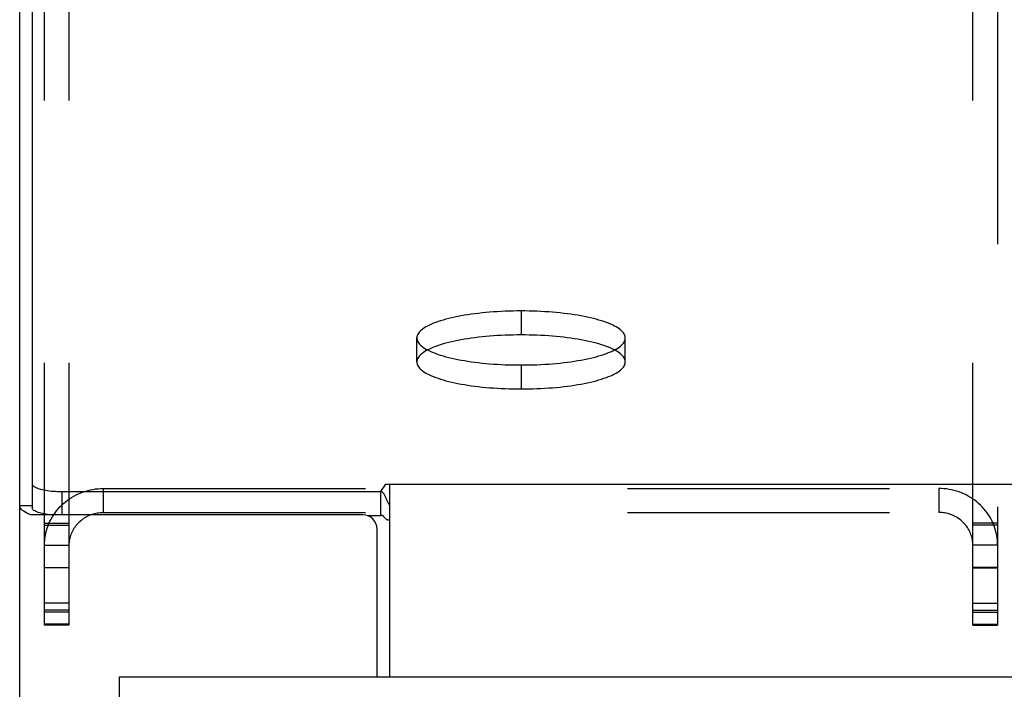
# Model space of a CAD drawing. Header units: inches. Extents: x 0 to 200, y 0 to 129.
# Tile 38 of 82: x 38.82 to 42.95, y 92.84 to 95.65. Entities that reach past the tile are written whole.
import ezdxf

# ---------------------------------------------------------------- set-up
doc = ezdxf.new("R2010")
doc.units = ezdxf.units.IN
doc.header["$LTSCALE"] = 11
doc.header["$MEASUREMENT"] = 0
doc.linetypes.add('HIDDEN', pattern=[0.2, 0.1, -0.1])
doc.layers.get('0').update_dxf_attribs({"linetype": 'CONTINUOUS'})
doc.layers.add('DEFAULT_2', color=8, linetype='HIDDEN')
doc.layers.add('LEFT_DOOR_ASSEMBLY', color=7, linetype='CONTINUOUS')

msp = doc.modelspace()

# ---------------------------------------------------------------- linework, layer by layer
at = {"color": 7, "linetype": 'Continuous'}
for p, q in [((38.8709, 98.4371), (38.8709, 93.5997)), ((40.3344, 93.6678), (40.3558, 93.6991)), ((40.3558, 93.6991), (85.282, 93.6991)), ((40.3714, 93.6991), (40.3714, 92.8906)), ((38.9959, 93.6678), (38.9959, 93.5704)), ((38.9959, 93.6678), (40.3344, 93.6678)), ((40.3344, 93.5673), (40.3344, 93.6678)), ((38.8189, 93.6086), (38.8709, 93.6086))]:
    msp.add_line(p, q, dxfattribs=at)
at = {"color": 3, "linetype": 'Continuous'}
for p, q in [((38.8189, 33.7445), (38.8189, 98.3422)), ((40.2584, 93.5704), (38.8643, 93.5704)), ((40.2772, 93.5673), (40.3344, 93.5673)), ((40.3184, 92.8906), (40.3184, 93.5104))]:
    msp.add_line(p, q, dxfattribs=at)
at = {"color": 7, "linetype": 'Continuous'}
for points in [[(38.8709, 93.7001), (38.8712, 93.6978), (38.8722, 93.6955), (38.8738, 93.6933), (38.876, 93.691), (38.8788, 93.6888), (38.8822, 93.6867), (38.8862, 93.6846), (38.8908, 93.6826), (38.8958, 93.6807), (38.9014, 93.679), (38.9075, 93.6773), (38.9141, 93.6757), (38.921, 93.6742), (38.9283, 93.6729), (38.936, 93.6717), (38.944, 93.6707), (38.9522, 93.6698), (38.9607, 93.6691), (38.9693, 93.6685), (38.9781, 93.6681), (38.987, 93.6679), (38.9959, 93.6678)], [(40.3569, 93.6389), (40.3555, 93.6422), (40.3541, 93.6453), (40.3526, 93.6484), (40.3512, 93.6512), (40.3497, 93.6539), (40.3482, 93.6564), (40.3465, 93.6588), (40.3448, 93.661), (40.343, 93.663), (40.3411, 93.6646), (40.3393, 93.6658), (40.3376, 93.6667), (40.336, 93.6674), (40.3344, 93.6678)], [(40.3714, 93.6107), (40.3699, 93.6126), (40.3684, 93.6148), (40.3669, 93.6172), (40.3655, 93.6199), (40.364, 93.6229), (40.3625, 93.626), (40.3611, 93.6291), (40.3597, 93.6324), (40.3569, 93.6389)]]:
    msp.add_lwpolyline(points, dxfattribs=at)
at = {"color": 3, "linetype": 'Continuous'}
for points in [[(38.8643, 93.5704), (38.8559, 93.5738), (38.8484, 93.5773), (38.8416, 93.5809), (38.8357, 93.5846), (38.8306, 93.5885), (38.8264, 93.5924), (38.8232, 93.5964), (38.8208, 93.6004), (38.8194, 93.6045), (38.8189, 93.6086)], [(38.9429, 93.5704), (38.936, 93.5713), (38.9283, 93.5725), (38.921, 93.5738), (38.9141, 93.5752), (38.9075, 93.5768), (38.9014, 93.5785), (38.8958, 93.5803), (38.8908, 93.5822), (38.8862, 93.5842), (38.8822, 93.5862), (38.8788, 93.5884), (38.876, 93.5906), (38.8738, 93.5928), (38.8722, 93.5951), (38.8712, 93.5974), (38.8709, 93.5997)], [(40.3488, 93.5601), (40.3476, 93.5615), (40.3463, 93.5628), (40.345, 93.564), (40.3437, 93.5651), (40.3423, 93.566), (40.3409, 93.5668), (40.3395, 93.5673), (40.3381, 93.5676), (40.3368, 93.5676), (40.3356, 93.5675), (40.3344, 93.5673)], [(40.3714, 93.5476), (40.37, 93.5474), (40.3685, 93.5472), (40.3668, 93.5473), (40.3651, 93.5475), (40.3634, 93.5479), (40.3617, 93.5486), (40.36, 93.5494), (40.3584, 93.5504), (40.3569, 93.5515), (40.3555, 93.5528), (40.3541, 93.5541), (40.3528, 93.5556), (40.3514, 93.5571), (40.3488, 93.5601)]]:
    msp.add_lwpolyline(points, dxfattribs=at)
msp.add_arc((40.2584, 93.5104), 0.06, 0, 90, dxfattribs=at)
at = {"layer": 'DEFAULT_2', "color": 8, "linetype": 'HIDDEN'}
for p, q in [((38.9229, 93.1071), (38.9229, 98.004)), ((39.0269, 93.1071), (39.0269, 98.004)), ((42.8189, 93.1071), (42.8189, 98.004)), ((42.9229, 98.004), (42.9229, 93.1071)), ((40.9229, 94.4245), (40.9229, 94.3241)), ((40.4854, 94.2108), (40.4854, 94.3113)), ((41.3604, 94.2108), (41.3604, 94.3113)), ((40.9229, 94.1981), (40.9229, 94.0976)), ((39.1694, 93.6804), (39.1694, 93.58)), ((39.1694, 93.6804), (42.6764, 93.6804)), ((42.6764, 93.6804), (42.6764, 93.58)), ((39.1694, 93.58), (42.6764, 93.58)), ((38.9229, 93.5348), (39.0269, 93.5348)), ((38.9229, 93.5263), (39.0269, 93.5263)), ((42.9229, 93.5348), (42.8189, 93.5348)), ((42.9229, 93.5263), (42.8189, 93.5263)), ((38.9229, 93.4423), (39.0269, 93.4423)), ((42.9229, 93.4423), (42.8189, 93.4423)), ((38.9229, 93.3495), (39.0269, 93.3495)), ((39.0269, 93.3472), (38.9229, 93.3472)), ((42.9229, 93.3495), (42.8189, 93.3495)), ((42.8189, 93.3472), (42.9229, 93.3472)), ((39.0269, 93.1998), (38.9229, 93.1998)), ((42.8189, 93.1998), (42.9229, 93.1998)), ((39.0269, 93.1704), (38.9229, 93.1704)), ((39.0269, 93.1619), (38.9229, 93.1619)), ((42.8189, 93.1704), (42.9229, 93.1704)), ((42.8189, 93.1619), (42.9229, 93.1619)), ((39.0269, 93.1114), (38.9229, 93.1114)), ((39.0269, 93.1071), (38.9229, 93.1071)), ((42.8189, 93.1114), (42.9229, 93.1114)), ((42.8189, 93.1071), (42.9229, 93.1071))]:
    msp.add_line(p, q, dxfattribs=at)
for points in [[(40.9229, 94.4245), (40.9061, 94.4245), (40.8894, 94.4242), (40.8727, 94.4238), (40.8561, 94.4232), (40.8396, 94.4225), (40.8232, 94.4216), (40.807, 94.4205), (40.7909, 94.4193), (40.775, 94.4179), (40.7594, 94.4163), (40.7439, 94.4146), (40.7288, 94.4128), (40.7139, 94.4108), (40.6993, 94.4086), (40.6851, 94.4063), (40.6712, 94.4039), (40.6577, 94.4014), (40.6446, 94.3987), (40.6318, 94.3958), (40.6195, 94.3929), (40.6077, 94.3898), (40.5963, 94.3866), (40.5854, 94.3833), (40.575, 94.38), (40.5651, 94.3765), (40.5557, 94.3729), (40.5469, 94.3692), (40.5386, 94.3654), (40.5308, 94.3615), (40.5237, 94.3576), (40.5171, 94.3536), (40.5112, 94.3496), (40.5058, 94.3455), (40.5011, 94.3413), (40.4969, 94.3371), (40.4934, 94.3329), (40.4905, 94.3286), (40.4883, 94.3243), (40.4867, 94.32), (40.4857, 94.3156), (40.4854, 94.3113)], [(41.3604, 94.3113), (41.3601, 94.3156), (41.3591, 94.32), (41.3575, 94.3243), (41.3553, 94.3286), (41.3524, 94.3329), (41.3489, 94.3371), (41.3448, 94.3413), (41.34, 94.3455), (41.3347, 94.3496), (41.3287, 94.3536), (41.3221, 94.3576), (41.315, 94.3615), (41.3073, 94.3654), (41.299, 94.3692), (41.2901, 94.3729), (41.2808, 94.3765), (41.2709, 94.38), (41.2604, 94.3833), (41.2495, 94.3866), (41.2381, 94.3898), (41.2263, 94.3929), (41.214, 94.3958), (41.2013, 94.3987), (41.1881, 94.4014), (41.1746, 94.4039), (41.1607, 94.4063), (41.1465, 94.4086), (41.1319, 94.4108), (41.117, 94.4128), (41.1019, 94.4146), (41.0865, 94.4163), (41.0708, 94.4179), (41.0549, 94.4193), (41.0388, 94.4205), (41.0226, 94.4216), (41.0062, 94.4225), (40.9897, 94.4232), (40.9731, 94.4238), (40.9564, 94.4242), (40.9397, 94.4245), (40.9229, 94.4245)], [(40.9229, 94.3241), (40.9061, 94.324), (40.8894, 94.3238), (40.8727, 94.3233), (40.8561, 94.3228), (40.8396, 94.322), (40.8232, 94.3211), (40.807, 94.32), (40.7909, 94.3188), (40.775, 94.3174), (40.7594, 94.3159), (40.7439, 94.3142), (40.7288, 94.3123), (40.7139, 94.3103), (40.6993, 94.3082), (40.6851, 94.3059), (40.6712, 94.3035), (40.6577, 94.3009), (40.6446, 94.2982), (40.6318, 94.2954), (40.6195, 94.2924), (40.6077, 94.2894), (40.5963, 94.2862), (40.5854, 94.2829), (40.575, 94.2795), (40.5651, 94.276), (40.5557, 94.2724), (40.5469, 94.2687), (40.5386, 94.2649), (40.5308, 94.2611), (40.5237, 94.2572), (40.5171, 94.2532), (40.5112, 94.2491), (40.5058, 94.245), (40.5011, 94.2409), (40.4969, 94.2366), (40.4934, 94.2324), (40.4905, 94.2281), (40.4883, 94.2238), (40.4867, 94.2195), (40.4857, 94.2152), (40.4854, 94.2108)], [(40.4854, 94.3113), (40.4857, 94.307), (40.4867, 94.3026), (40.4883, 94.2983), (40.4905, 94.294), (40.4934, 94.2897), (40.4969, 94.2855), (40.5011, 94.2813), (40.5058, 94.2771), (40.5112, 94.273), (40.5171, 94.269), (40.5237, 94.265), (40.5308, 94.2611), (40.5386, 94.2572), (40.5469, 94.2534), (40.5557, 94.2498), (40.5651, 94.2462), (40.575, 94.2427), (40.5854, 94.2393), (40.5963, 94.236), (40.6077, 94.2328), (40.6195, 94.2297), (40.6318, 94.2268), (40.6446, 94.2239), (40.6577, 94.2213), (40.6712, 94.2187), (40.6851, 94.2163), (40.6993, 94.214), (40.7139, 94.2118), (40.7288, 94.2098), (40.7439, 94.208), (40.7594, 94.2063), (40.775, 94.2047), (40.7909, 94.2033), (40.807, 94.2021), (40.8232, 94.2011), (40.8396, 94.2001), (40.8561, 94.1994), (40.8727, 94.1988), (40.8894, 94.1984), (40.9061, 94.1982), (40.9229, 94.1981)], [(41.3604, 94.2108), (41.3601, 94.2152), (41.3591, 94.2195), (41.3575, 94.2238), (41.3553, 94.2281), (41.3524, 94.2324), (41.3489, 94.2366), (41.3448, 94.2409), (41.34, 94.245), (41.3347, 94.2491), (41.3287, 94.2532), (41.3221, 94.2572), (41.315, 94.2611), (41.3073, 94.2649), (41.299, 94.2687), (41.2901, 94.2724), (41.2808, 94.276), (41.2709, 94.2795), (41.2604, 94.2829), (41.2495, 94.2862), (41.2381, 94.2894), (41.2263, 94.2924), (41.214, 94.2954), (41.2013, 94.2982), (41.1881, 94.3009), (41.1746, 94.3035), (41.1607, 94.3059), (41.1465, 94.3082), (41.1319, 94.3103), (41.117, 94.3123), (41.1019, 94.3142), (41.0865, 94.3159), (41.0708, 94.3174), (41.0549, 94.3188), (41.0388, 94.32), (41.0226, 94.3211), (41.0062, 94.322), (40.9897, 94.3228), (40.9731, 94.3233), (40.9564, 94.3238), (40.9397, 94.324), (40.9229, 94.3241)], [(40.9229, 94.1981), (40.9397, 94.1982), (40.9564, 94.1984), (40.9731, 94.1988), (40.9897, 94.1994), (41.0062, 94.2001), (41.0226, 94.2011), (41.0388, 94.2021), (41.0549, 94.2033), (41.0708, 94.2047), (41.0865, 94.2063), (41.1019, 94.208), (41.117, 94.2098), (41.1319, 94.2118), (41.1465, 94.214), (41.1607, 94.2163), (41.1746, 94.2187), (41.1881, 94.2213), (41.2013, 94.2239), (41.214, 94.2268), (41.2263, 94.2297), (41.2381, 94.2328), (41.2495, 94.236), (41.2604, 94.2393), (41.2709, 94.2427), (41.2808, 94.2462), (41.2901, 94.2498), (41.299, 94.2534), (41.3073, 94.2572), (41.315, 94.2611), (41.3221, 94.265), (41.3287, 94.269), (41.3347, 94.273), (41.34, 94.2771), (41.3448, 94.2813), (41.3489, 94.2855), (41.3524, 94.2897), (41.3553, 94.294), (41.3575, 94.2983), (41.3591, 94.3026), (41.3601, 94.307), (41.3604, 94.3113)], [(40.4854, 94.2108), (40.4857, 94.2065), (40.4867, 94.2022), (40.4883, 94.1979), (40.4905, 94.1936), (40.4934, 94.1893), (40.4969, 94.185), (40.5011, 94.1808), (40.5058, 94.1767), (40.5112, 94.1726), (40.5171, 94.1685), (40.5237, 94.1645), (40.5308, 94.1606), (40.5386, 94.1568), (40.5469, 94.153), (40.5557, 94.1493), (40.5651, 94.1457), (40.575, 94.1422), (40.5854, 94.1388), (40.5963, 94.1355), (40.6077, 94.1323), (40.6195, 94.1293), (40.6318, 94.1263), (40.6446, 94.1235), (40.6577, 94.1208), (40.6712, 94.1182), (40.6851, 94.1158), (40.6993, 94.1135), (40.7139, 94.1114), (40.7288, 94.1094), (40.7439, 94.1075), (40.7594, 94.1058), (40.775, 94.1043), (40.7909, 94.1029), (40.807, 94.1017), (40.8232, 94.1006), (40.8396, 94.0997), (40.8561, 94.0989), (40.8727, 94.0984), (40.8894, 94.0979), (40.9061, 94.0977), (40.9229, 94.0976)], [(40.9229, 94.0976), (40.9397, 94.0977), (40.9564, 94.0979), (40.9731, 94.0984), (40.9897, 94.0989), (41.0062, 94.0997), (41.0226, 94.1006), (41.0388, 94.1017), (41.0549, 94.1029), (41.0708, 94.1043), (41.0865, 94.1058), (41.1019, 94.1075), (41.117, 94.1094), (41.1319, 94.1114), (41.1465, 94.1135), (41.1607, 94.1158), (41.1746, 94.1182), (41.1881, 94.1208), (41.2013, 94.1235), (41.214, 94.1263), (41.2263, 94.1293), (41.2381, 94.1323), (41.2495, 94.1355), (41.2604, 94.1388), (41.2709, 94.1422), (41.2808, 94.1457), (41.2901, 94.1493), (41.299, 94.153), (41.3073, 94.1568), (41.315, 94.1606), (41.3221, 94.1645), (41.3287, 94.1685), (41.3347, 94.1726), (41.34, 94.1767), (41.3448, 94.1808), (41.3489, 94.185), (41.3524, 94.1893), (41.3553, 94.1936), (41.3575, 94.1979), (41.3591, 94.2022), (41.3601, 94.2065), (41.3604, 94.2108)], [(38.9229, 93.4423), (38.9231, 93.4527), (38.9239, 93.4631), (38.925, 93.4734), (38.9267, 93.4837), (38.9288, 93.4939), (38.9313, 93.504), (38.9343, 93.5139), (38.9378, 93.5238), (38.9417, 93.5335), (38.946, 93.543), (38.9508, 93.5523), (38.9559, 93.5614), (38.9615, 93.5702), (38.9675, 93.5789), (38.9738, 93.5873), (38.9806, 93.5954), (38.9877, 93.6032), (38.9951, 93.6107), (39.0029, 93.6179), (39.011, 93.6247), (39.0193, 93.6312), (39.028, 93.6374), (39.037, 93.6431), (39.0462, 93.6485), (39.0556, 93.6535), (39.0652, 93.6581), (39.0751, 93.6623), (39.0851, 93.6661), (39.0953, 93.6694), (39.1056, 93.6723), (39.116, 93.6748), (39.1266, 93.6768), (39.1372, 93.6784), (39.1479, 93.6795), (39.1586, 93.6802), (39.1694, 93.6804)], [(42.9229, 93.4423), (42.9227, 93.4527), (42.922, 93.4631), (42.9208, 93.4734), (42.9192, 93.4837), (42.9171, 93.4939), (42.9145, 93.504), (42.9115, 93.5139), (42.908, 93.5238), (42.9041, 93.5335), (42.8998, 93.543), (42.8951, 93.5523), (42.8899, 93.5614), (42.8843, 93.5702), (42.8783, 93.5789), (42.872, 93.5873), (42.8653, 93.5954), (42.8582, 93.6032), (42.8507, 93.6107), (42.843, 93.6179), (42.8349, 93.6247), (42.8265, 93.6312), (42.8178, 93.6374), (42.8089, 93.6431), (42.7997, 93.6485), (42.7902, 93.6535), (42.7806, 93.6581), (42.7707, 93.6623), (42.7607, 93.6661), (42.7505, 93.6694), (42.7402, 93.6723), (42.7298, 93.6748), (42.7192, 93.6768), (42.7086, 93.6784), (42.6979, 93.6795), (42.6872, 93.6802), (42.6764, 93.6804)], [(39.0269, 93.4423), (39.027, 93.4483), (39.0275, 93.4543), (39.0281, 93.4603), (39.0291, 93.4662), (39.0303, 93.4721), (39.0318, 93.478), (39.0335, 93.4837), (39.0355, 93.4894), (39.0378, 93.495), (39.0403, 93.5005), (39.043, 93.5059), (39.046, 93.5111), (39.0492, 93.5163), (39.0527, 93.5213), (39.0564, 93.5261), (39.0602, 93.5308), (39.0643, 93.5353), (39.0686, 93.5397), (39.0731, 93.5438), (39.0778, 93.5478), (39.0827, 93.5515), (39.0877, 93.5551), (39.0928, 93.5584), (39.0982, 93.5615), (39.1036, 93.5644), (39.1092, 93.5671), (39.1149, 93.5695), (39.1207, 93.5717), (39.1266, 93.5736), (39.1325, 93.5753), (39.1386, 93.5767), (39.1447, 93.5779), (39.1508, 93.5788), (39.157, 93.5795), (39.1632, 93.5798), (39.1694, 93.58)], [(42.8189, 93.4423), (42.8188, 93.4483), (42.8184, 93.4543), (42.8177, 93.4603), (42.8167, 93.4662), (42.8155, 93.4721), (42.8141, 93.478), (42.8123, 93.4837), (42.8103, 93.4894), (42.8081, 93.495), (42.8056, 93.5005), (42.8028, 93.5059), (42.7998, 93.5111), (42.7966, 93.5163), (42.7931, 93.5213), (42.7895, 93.5261), (42.7856, 93.5308), (42.7815, 93.5353), (42.7772, 93.5397), (42.7727, 93.5438), (42.768, 93.5478), (42.7632, 93.5515), (42.7581, 93.5551), (42.753, 93.5584), (42.7477, 93.5615), (42.7422, 93.5644), (42.7366, 93.5671), (42.7309, 93.5695), (42.7251, 93.5717), (42.7193, 93.5736), (42.7133, 93.5753), (42.7073, 93.5767), (42.7012, 93.5779), (42.695, 93.5788), (42.6888, 93.5795), (42.6826, 93.5798), (42.6764, 93.58)]]:
    msp.add_lwpolyline(points, dxfattribs=at)
at = {"layer": 'LEFT_DOOR_ASSEMBLY', "color": 7, "linetype": 'Continuous'}
msp.add_line((39.2359, 92.8906), (39.2359, 92.7866), dxfattribs=at)
at = {"layer": 'LEFT_DOOR_ASSEMBLY', "color": 3, "linetype": 'Continuous'}
msp.add_line((39.2359, 92.8906), (61.8394, 92.8906), dxfattribs=at)

doc.saveas('drawing.dxf')
